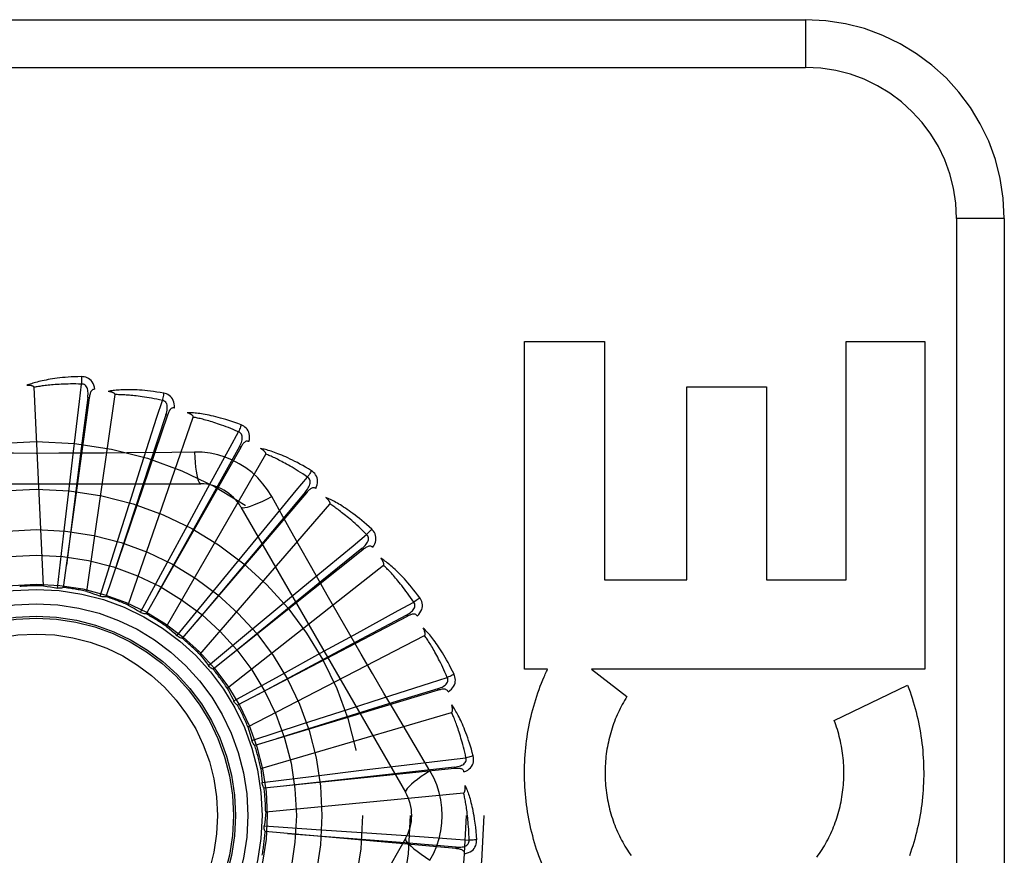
# Model space of a CAD drawing. Header units: inches. Extents: x 0 to 227, y 0 to 147.
# Tile 150 of 256: x 43.747 to 44.365, y 96.717 to 97.242. Entities that reach past the tile are written whole.
import ezdxf

# ---------------------------------------------------------------- set-up
doc = ezdxf.new("R2010")
doc.units = ezdxf.units.IN
doc.header["$LTSCALE"] = 12.466667
doc.header["$MEASUREMENT"] = 0
doc.linetypes.add('HIDDEN', pattern=[0.2, 0.1, -0.1])
doc.layers.add('LEFTHAND_DOOR_ASSEMBLY', color=7, linetype='CONTINUOUS')

msp = doc.modelspace()

# ---------------------------------------------------------------- linework, layer by layer
at = {"layer": 'LEFTHAND_DOOR_ASSEMBLY', "color": 8, "linetype": 'HIDDEN'}
for p, q in [((43.17845, 97.24239), (44.24045, 97.24239)), ((44.24045, 97.24239), (44.24045, 97.21239)), ((43.14845, 97.21239), (44.24045, 97.21239)), ((44.33545, 97.11739), (44.33545, 96.36739)), ((44.36545, 97.11739), (44.33545, 97.11739)), ((44.36545, 97.11739), (44.36545, 96.36739)), ((44.06393, 96.83434), (44.06393, 97.04019)), ((44.06393, 97.04019), (44.11408, 97.04019)), ((44.11408, 97.04019), (44.11408, 96.89041)), ((44.26595, 96.89041), (44.26595, 97.04019)), ((44.26595, 97.04019), (44.31558, 97.04019)), ((44.31558, 97.04019), (44.31558, 96.83434)), ((43.76152, 96.88657), (43.75558, 97.0114)), ((44.16583, 96.89041), (44.16583, 97.01173)), ((44.16583, 97.01173), (44.21599, 97.01173)), ((44.21599, 97.01173), (44.21599, 96.89041)), ((43.7903, 97.00488), (43.77398, 96.88564)), ((43.78873, 96.8831), (43.80651, 97.0068)), ((43.7903, 97.00488), (43.78935, 97.00501)), ((43.83938, 96.99382), (43.80078, 96.87982)), ((43.81478, 96.87454), (43.85566, 96.99264)), ((43.83938, 96.99382), (43.83847, 96.99413)), ((43.88547, 96.97368), (43.826, 96.86905)), ((43.88547, 96.97368), (43.88464, 96.97415)), ((43.77777, 96.94941), (43.78033, 96.97102)), ((43.83875, 96.86121), (43.90123, 96.96944)), ((43.85641, 96.97075), (43.84224, 96.97054)), ((43.81657, 96.94173), (43.82318, 96.96246)), ((43.65351, 96.95073), (43.86039, 96.95073)), ((43.77407, 96.91784), (43.77777, 96.94941)), ((43.92692, 96.94517), (43.84872, 96.85369)), ((43.85322, 96.92685), (43.86363, 96.94595)), ((43.92692, 96.94517), (43.92619, 96.9458)), ((43.80697, 96.91142), (43.81657, 96.94173)), ((43.85976, 96.84358), (43.94159, 96.93803)), ((43.88565, 96.93614), (43.98909, 96.75698)), ((43.83805, 96.8989), (43.85322, 96.92685)), ((43.77032, 96.88526), (43.77407, 96.91784)), ((43.88639, 96.90529), (43.90022, 96.92208)), ((43.79712, 96.88014), (43.80697, 96.91142)), ((43.86621, 96.88073), (43.88639, 96.90529)), ((43.96222, 96.90934), (43.86812, 96.83431)), ((43.96222, 96.90934), (43.96162, 96.91009)), ((43.87705, 96.8223), (43.97528, 96.89955)), ((43.82246, 96.87005), (43.83805, 96.8989)), ((43.91488, 96.87785), (43.93164, 96.89172)), ((44.11408, 96.89041), (44.16583, 96.89041)), ((44.21599, 96.89041), (44.26595, 96.89041)), ((43.84544, 96.85535), (43.86621, 96.88073)), ((43.89041, 96.85755), (43.91488, 96.87785)), ((43.99011, 96.86748), (43.98966, 96.86833)), ((43.99011, 96.86748), (43.88351, 96.81161)), ((43.86521, 96.83656), (43.89041, 96.85755)), ((43.93766, 96.84552), (43.95674, 96.85596)), ((43.89, 96.79813), (44.00108, 96.85539)), ((43.90979, 96.83021), (43.93766, 96.84552)), ((44.07839, 96.83434), (44.06393, 96.83434)), ((44.10603, 96.83434), (44.12822, 96.81709)), ((44.31558, 96.83434), (44.10603, 96.83434)), ((43.88108, 96.81437), (43.90979, 96.83021)), ((44.00957, 96.82109), (43.89432, 96.78641)), ((44.00957, 96.82109), (44.00929, 96.82201)), ((44.25854, 96.80203), (44.30468, 96.82426)), ((43.8812, 96.81413), (43.88108, 96.81437)), ((43.95391, 96.80945), (43.97463, 96.8161)), ((43.89814, 96.77194), (44.01805, 96.80715)), ((43.92365, 96.7997), (43.95391, 96.80945)), ((43.89246, 96.78958), (43.92365, 96.7997)), ((44.00444, 96.77044), (43.99717, 96.7826)), ((44.0199, 96.77186), (43.90017, 96.75961)), ((43.93148, 96.76711), (43.96304, 96.77097)), ((43.96304, 96.77097), (43.98464, 96.77357)), ((44.0199, 96.77186), (44.0198, 96.77282)), ((43.89894, 96.76308), (43.93148, 96.76711)), ((43.90118, 96.74468), (44.02559, 96.75656)), ((43.90029, 96.73583), (43.93301, 96.73364)), ((44.02072, 96.72157), (43.90084, 96.7322)), ((43.93301, 96.73364), (43.96473, 96.73145)), ((43.98909, 96.72781), (43.88565, 96.54864)), ((43.96473, 96.73145), (43.98643, 96.72991)), ((44.02072, 96.72157), (44.02081, 96.72252))]:
    msp.add_line(p, q, dxfattribs=at)
for points in [[(43.78539, 97.01811), (43.78316, 97.01806), (43.78103, 97.01799), (43.779, 97.01789), (43.77706, 97.01777), (43.7752, 97.01763), (43.77343, 97.01747), (43.77174, 97.01729), (43.77013, 97.0171), (43.76859, 97.0169), (43.76712, 97.01668), (43.76572, 97.01646), (43.76438, 97.01623), (43.7631, 97.01599), (43.76188, 97.01575), (43.76071, 97.0155), (43.7596, 97.01525), (43.75853, 97.015), (43.75752, 97.01474), (43.75656, 97.01448), (43.75564, 97.01421), (43.75477, 97.01394), (43.75393, 97.01367), (43.75314, 97.01341), (43.75239, 97.01314), (43.75167, 97.01287), (43.75098, 97.0126)], [(43.78539, 97.01811), (43.78543, 97.01749), (43.78546, 97.01678), (43.78547, 97.016), (43.78548, 97.01517), (43.78547, 97.01431), (43.78545, 97.01344)], [(43.79378, 97.01014), (43.79354, 97.01148), (43.7932, 97.01269), (43.79274, 97.01379), (43.79217, 97.01477), (43.79151, 97.01562), (43.79075, 97.01634), (43.78991, 97.01693), (43.789, 97.0174), (43.78807, 97.01773), (43.78714, 97.01796), (43.78625, 97.01809), (43.78539, 97.01811)], [(43.75558, 97.0114), (43.75554, 97.01157), (43.75546, 97.01172), (43.75534, 97.01185), (43.75519, 97.01196), (43.75502, 97.01206), (43.75483, 97.01214), (43.75463, 97.01222), (43.75441, 97.01229), (43.75419, 97.01235), (43.75395, 97.0124), (43.7537, 97.01244), (43.75344, 97.01248), (43.75318, 97.01251), (43.7529, 97.01254), (43.75261, 97.01257), (43.75232, 97.01258), (43.752, 97.0126), (43.75168, 97.0126), (43.75138, 97.01261), (43.75108, 97.0126)], [(43.78545, 97.01344), (43.7836, 97.01348), (43.78183, 97.0135), (43.78013, 97.01351), (43.7785, 97.01349), (43.77694, 97.01347), (43.77544, 97.01343), (43.774, 97.01338), (43.77263, 97.01332), (43.77131, 97.01326), (43.77004, 97.01318), (43.76883, 97.01309), (43.76767, 97.013), (43.76655, 97.01291), (43.76548, 97.01281), (43.76446, 97.0127), (43.76347, 97.0126), (43.76253, 97.01248), (43.76162, 97.01237), (43.76075, 97.01226), (43.75992, 97.01214), (43.75912, 97.01202), (43.75835, 97.0119), (43.75761, 97.01177), (43.75691, 97.01165), (43.75623, 97.01152), (43.75558, 97.0114)], [(43.78033, 96.97102), (43.78412, 97.00247), (43.78545, 97.01344)], [(43.78935, 97.005), (43.78946, 97.00604), (43.78952, 97.00702), (43.78952, 97.00795), (43.78946, 97.00883), (43.78934, 97.00966), (43.78915, 97.01043), (43.7889, 97.01114), (43.78858, 97.01177), (43.78818, 97.01231), (43.78772, 97.01275), (43.78719, 97.01308), (43.78662, 97.0133), (43.78604, 97.01342), (43.78545, 97.01344)], [(43.78935, 97.00501), (43.78525, 96.973), (43.77593, 96.8997)], [(43.79379, 97.01014), (43.79332, 97.01016), (43.7929, 97.01009), (43.7925, 97.00994), (43.79215, 97.00971), (43.79184, 97.00942), (43.79157, 97.00907), (43.79133, 97.00867), (43.79112, 97.00822), (43.79093, 97.00774), (43.79077, 97.00721), (43.79063, 97.00666), (43.79051, 97.00609), (43.7904, 97.00549), (43.7903, 97.00488)], [(43.83706, 97.00774), (43.83486, 97.00812), (43.83275, 97.00845), (43.83074, 97.00874), (43.82881, 97.00899), (43.82696, 97.0092), (43.82519, 97.00938), (43.8235, 97.00952), (43.82188, 97.00964), (43.82033, 97.00973), (43.81885, 97.0098), (43.81743, 97.00984), (43.81607, 97.00987), (43.81477, 97.00988), (43.81352, 97.00988), (43.81233, 97.00986), (43.81119, 97.00982), (43.8101, 97.00977), (43.80905, 97.00971), (43.80806, 97.00963), (43.80711, 97.00955), (43.8062, 97.00945), (43.80533, 97.00934), (43.8045, 97.00923), (43.80371, 97.00911), (43.80295, 97.00898), (43.80223, 97.00884)], [(43.80651, 97.0068), (43.80651, 97.00697), (43.80646, 97.00713), (43.80636, 97.00728), (43.80624, 97.00742), (43.80609, 97.00755), (43.80592, 97.00767), (43.80573, 97.00778), (43.80554, 97.00789), (43.80532, 97.00799), (43.8051, 97.00809), (43.80487, 97.00818), (43.80462, 97.00826), (43.80436, 97.00835), (43.8041, 97.00843), (43.80382, 97.0085), (43.80353, 97.00858), (43.80323, 97.00865), (43.80292, 97.00872), (43.80258, 97.00878), (43.80224, 97.00884)], [(43.83623, 97.00314), (43.83442, 97.00353), (43.83268, 97.00389), (43.83102, 97.00422), (43.82941, 97.00452), (43.82788, 97.00479), (43.8264, 97.00504), (43.82498, 97.00526), (43.82362, 97.00546), (43.82231, 97.00564), (43.82105, 97.00581), (43.81985, 97.00595), (43.81869, 97.00608), (43.81758, 97.0062), (43.81651, 97.00631), (43.81548, 97.0064), (43.81449, 97.00648), (43.81354, 97.00655), (43.81263, 97.00661), (43.81175, 97.00666), (43.81091, 97.0067), (43.8101, 97.00674), (43.80933, 97.00676), (43.80858, 97.00678), (43.80786, 97.00679), (43.80717, 97.0068), (43.80651, 97.0068)], [(43.83706, 97.00774), (43.83698, 97.00713), (43.83687, 97.00643), (43.83674, 97.00567), (43.83659, 97.00486), (43.83642, 97.00401), (43.83623, 97.00314)], [(43.84379, 96.99833), (43.84381, 96.99969), (43.8437, 97.00095), (43.84345, 97.00212), (43.84309, 97.00318), (43.84259, 97.00414), (43.84199, 97.00499), (43.84127, 97.00573), (43.84047, 97.00636), (43.83962, 97.00687), (43.83875, 97.00727), (43.8379, 97.00756), (43.83706, 97.00774)], [(43.82318, 96.96246), (43.83285, 96.99263), (43.83623, 97.00314)], [(43.83847, 96.99413), (43.83877, 96.99512), (43.83901, 96.99607), (43.83919, 96.99699), (43.8393, 96.99787), (43.83933, 96.9987), (43.8393, 96.9995), (43.83918, 97.00024), (43.83899, 97.00092), (43.8387, 97.00152), (43.83833, 97.00204), (43.83787, 97.00246), (43.83735, 97.00279), (43.83681, 97.00302), (43.83623, 97.00315)], [(43.84379, 96.99833), (43.84334, 96.99844), (43.84291, 96.99845), (43.8425, 96.99837), (43.8421, 96.99822), (43.84174, 96.99799), (43.84141, 96.9977), (43.8411, 96.99735), (43.84081, 96.99695), (43.84053, 96.99651), (43.84028, 96.99603), (43.84004, 96.99551), (43.83981, 96.99497), (43.83959, 96.99441), (43.83938, 96.99382)], [(43.83847, 96.99413), (43.82838, 96.96347), (43.80535, 96.89327)], [(43.88583, 96.98779), (43.88374, 96.98857), (43.88174, 96.9893), (43.87981, 96.98996), (43.87796, 96.99057), (43.87619, 96.99113), (43.87449, 96.99164), (43.87285, 96.9921), (43.87129, 96.99252), (43.86978, 96.99291), (43.86834, 96.99325), (43.86695, 96.99357), (43.86562, 96.99385), (43.86435, 96.99411), (43.86312, 96.99434), (43.86195, 96.99454), (43.86082, 96.99472), (43.85974, 96.99488), (43.8587, 96.99502), (43.85771, 96.99513), (43.85676, 96.99523), (43.85585, 96.9953), (43.85497, 96.99536), (43.85414, 96.99541), (43.85334, 96.99544), (43.85257, 96.99546), (43.85184, 96.99546)], [(43.85566, 96.99264), (43.85568, 96.99281), (43.85566, 96.99298), (43.8556, 96.99314), (43.8555, 96.9933), (43.85538, 96.99346), (43.85524, 96.99361), (43.85508, 96.99376), (43.8549, 96.9939), (43.85471, 96.99404), (43.85451, 96.99417), (43.8543, 96.99431), (43.85407, 96.99444), (43.85384, 96.99457), (43.85359, 96.9947), (43.85334, 96.99482), (43.85307, 96.99495), (43.85278, 96.99508), (43.85249, 96.99521), (43.85221, 96.99532), (43.85193, 96.99543)], [(43.88415, 96.98343), (43.88245, 96.98415), (43.88081, 96.98483), (43.87923, 96.98547), (43.87771, 96.98607), (43.87625, 96.98663), (43.87485, 96.98715), (43.8735, 96.98763), (43.8722, 96.98809), (43.87095, 96.98852), (43.86975, 96.98892), (43.86859, 96.98929), (43.86748, 96.98964), (43.86641, 96.98996), (43.86538, 96.99027), (43.86438, 96.99055), (43.86343, 96.99082), (43.86251, 96.99106), (43.86163, 96.9913), (43.86078, 96.99151), (43.85996, 96.99171), (43.85917, 96.9919), (43.85841, 96.99207), (43.85768, 96.99223), (43.85698, 96.99238), (43.85631, 96.99251), (43.85566, 96.99264)], [(43.88583, 96.98779), (43.88563, 96.9872), (43.8854, 96.98653), (43.88512, 96.98581), (43.88482, 96.98505), (43.88449, 96.98424), (43.88415, 96.98343)], [(43.89066, 96.97727), (43.89093, 96.9786), (43.89106, 96.97986), (43.89104, 96.98105), (43.89088, 96.98217), (43.89058, 96.9832), (43.89015, 96.98415), (43.88958, 96.98502), (43.88892, 96.98578), (43.88818, 96.98644), (43.88739, 96.987), (43.88662, 96.98745), (43.88583, 96.98779)], [(43.86363, 96.94595), (43.87884, 96.97374), (43.88415, 96.98343)], [(43.88463, 96.97415), (43.88512, 96.97507), (43.88554, 96.97596), (43.88588, 96.97682), (43.88616, 96.97766), (43.88635, 96.97848), (43.88646, 96.97927), (43.88649, 96.98002), (43.88643, 96.98072), (43.88626, 96.98137), (43.88599, 96.98194), (43.88563, 96.98245), (43.88518, 96.98287), (43.88469, 96.9832), (43.88414, 96.98343)], [(43.88464, 96.97415), (43.86893, 96.94596), (43.83303, 96.88138)], [(43.89066, 96.97727), (43.89024, 96.97746), (43.88982, 96.97756), (43.88939, 96.97756), (43.88898, 96.97748), (43.88858, 96.97732), (43.8882, 96.9771), (43.88783, 96.97682), (43.88747, 96.97648), (43.88711, 96.9761), (43.88677, 96.97567), (43.88644, 96.97522), (43.88611, 96.97473), (43.88579, 96.97422), (43.88547, 96.97368)], [(43.84224, 96.97054), (43.81391, 96.97023), (43.7997, 96.9701), (43.78547, 96.97001), (43.77124, 96.96994), (43.757, 96.96992), (43.74276, 96.96994), (43.72853, 96.97), (43.71429, 96.9701)], [(43.85641, 96.97075), (43.8566, 96.96736), (43.85686, 96.96418), (43.85716, 96.9613), (43.85751, 96.9587), (43.85791, 96.95639), (43.85835, 96.95442), (43.85882, 96.95284), (43.85933, 96.95168), (43.85986, 96.95097), (43.86039, 96.95073)], [(43.90498, 96.9427), (43.90238, 96.9469), (43.89944, 96.95083), (43.89617, 96.95446), (43.89259, 96.95779), (43.88872, 96.96078), (43.88459, 96.96342), (43.88025, 96.96568), (43.87571, 96.96754), (43.87104, 96.96899), (43.86624, 96.97001), (43.86136, 96.9706), (43.85641, 96.97075)], [(43.92994, 96.95896), (43.92804, 96.96013), (43.92621, 96.96122), (43.92444, 96.96223), (43.92274, 96.96318), (43.92111, 96.96407), (43.91953, 96.96489), (43.91802, 96.96565), (43.91656, 96.96636), (43.91515, 96.96703), (43.9138, 96.96764), (43.9125, 96.96821), (43.91125, 96.96874), (43.91004, 96.96923), (43.90888, 96.96969), (43.90777, 96.97011), (43.9067, 96.97051), (43.90566, 96.97087), (43.90467, 96.9712), (43.90372, 96.9715), (43.9028, 96.97177), (43.90192, 96.97202), (43.90108, 96.97224), (43.90027, 96.97244), (43.89949, 96.97262), (43.89874, 96.97279), (43.89801, 96.97293)], [(43.90123, 96.96944), (43.90129, 96.9696), (43.9013, 96.96977), (43.90127, 96.96994), (43.90121, 96.97012), (43.90112, 96.97029), (43.901, 96.97047), (43.90088, 96.97064), (43.90073, 96.97081), (43.90057, 96.97099), (43.9004, 96.97116), (43.90021, 96.97133), (43.90002, 96.9715), (43.89981, 96.97167), (43.8996, 96.97185), (43.89937, 96.97202), (43.89913, 96.9722), (43.89887, 96.97238), (43.89861, 96.97256), (43.89832, 96.97274), (43.89802, 96.97293)], [(43.92747, 96.955), (43.92593, 96.95603), (43.92445, 96.95701), (43.92302, 96.95794), (43.92165, 96.95881), (43.92032, 96.95963), (43.91904, 96.96041), (43.91781, 96.96115), (43.91662, 96.96184), (43.91547, 96.96249), (43.91436, 96.96311), (43.9133, 96.9637), (43.91227, 96.96425), (43.91128, 96.96477), (43.91033, 96.96527), (43.90941, 96.96573), (43.90852, 96.96618), (43.90767, 96.96659), (43.90684, 96.96699), (43.90605, 96.96736), (43.90528, 96.96771), (43.90454, 96.96805), (43.90383, 96.96836), (43.90314, 96.96865), (43.90248, 96.96893), (43.90185, 96.96919), (43.90123, 96.96944)], [(43.90022, 96.92208), (43.92042, 96.94649), (43.92747, 96.955)], [(43.92619, 96.9458), (43.92684, 96.94661), (43.92742, 96.9474), (43.92792, 96.94819), (43.92835, 96.94896), (43.92869, 96.94972), (43.92895, 96.95047), (43.92912, 96.95121), (43.92919, 96.95191), (43.92915, 96.95258), (43.929, 96.95319), (43.92873, 96.95376), (43.92837, 96.95425), (43.92795, 96.95467), (43.92746, 96.955)], [(43.92994, 96.95896), (43.92964, 96.95842), (43.92928, 96.95781), (43.92888, 96.95716), (43.92843, 96.95646), (43.92796, 96.95573), (43.92747, 96.955)], [(43.93269, 96.94772), (43.93321, 96.94898), (43.93358, 96.95019), (43.93379, 96.95136), (43.93384, 96.95249), (43.93374, 96.95356), (43.93349, 96.95458), (43.9331, 96.95553), (43.93259, 96.95641), (43.93199, 96.9572), (43.93133, 96.95789), (43.93065, 96.95848), (43.92994, 96.95896)], [(43.92619, 96.9458), (43.90543, 96.92109), (43.85796, 96.86447)], [(43.88565, 96.93614), (43.88611, 96.9358), (43.88696, 96.9357), (43.88815, 96.93582), (43.88968, 96.93617), (43.89154, 96.93674), (43.89373, 96.93753), (43.8962, 96.93854), (43.89893, 96.93975), (43.90189, 96.94115), (43.90498, 96.9427)], [(43.93282, 96.89319), (43.91885, 96.91794), (43.91191, 96.93028), (43.90498, 96.9427)], [(43.93269, 96.94772), (43.93232, 96.94799), (43.93192, 96.94816), (43.93151, 96.94824), (43.93109, 96.94824), (43.93067, 96.94817), (43.93025, 96.94802), (43.92983, 96.94782), (43.92941, 96.94755), (43.92899, 96.94724), (43.92858, 96.94689), (43.92816, 96.9465), (43.92775, 96.94609), (43.92733, 96.94564), (43.92692, 96.94517)], [(43.9678, 96.92231), (43.96616, 96.92381), (43.96456, 96.92523), (43.96302, 96.92656), (43.96153, 96.92782), (43.96009, 96.92899), (43.9587, 96.9301), (43.95736, 96.93114), (43.95606, 96.93211), (43.9548, 96.93303), (43.95359, 96.93388), (43.95242, 96.93469), (43.95129, 96.93545), (43.9502, 96.93616), (43.94915, 96.93683), (43.94814, 96.93746), (43.94716, 96.93804), (43.94622, 96.93859), (43.9453, 96.9391), (43.94443, 96.93958), (43.94358, 96.94002), (43.94276, 96.94043), (43.94197, 96.94081), (43.94121, 96.94116), (43.94048, 96.94149), (43.93978, 96.94179), (43.93909, 96.94207)], [(43.94159, 96.93803), (43.94168, 96.93818), (43.94173, 96.93834), (43.94173, 96.93852), (43.9417, 96.9387), (43.94164, 96.93889), (43.94156, 96.93909), (43.94147, 96.93928), (43.94136, 96.93948), (43.94124, 96.93967), (43.9411, 96.93988), (43.94095, 96.94008), (43.94079, 96.94029), (43.94062, 96.94049), (43.94044, 96.9407), (43.94025, 96.94092), (43.94005, 96.94114), (43.93983, 96.94136), (43.93961, 96.94159), (43.93936, 96.94182), (43.9391, 96.94206)], [(43.96462, 96.91889), (43.96331, 96.92019), (43.96204, 96.92144), (43.96081, 96.92261), (43.95963, 96.92373), (43.95848, 96.92479), (43.95737, 96.9258), (43.9563, 96.92675), (43.95526, 96.92766), (43.95426, 96.92852), (43.95329, 96.92933), (43.95235, 96.93011), (43.95145, 96.93085), (43.95058, 96.93155), (43.94973, 96.93221), (43.94892, 96.93284), (43.94813, 96.93345), (43.94737, 96.93402), (43.94664, 96.93456), (43.94593, 96.93508), (43.94524, 96.93557), (43.94458, 96.93604), (43.94394, 96.93648), (43.94332, 96.9369), (43.94273, 96.93729), (43.94215, 96.93767), (43.94159, 96.93803)], [(43.93164, 96.89172), (43.95609, 96.91187), (43.96462, 96.91889)], [(43.96162, 96.91009), (43.96242, 96.91076), (43.96313, 96.91144), (43.96378, 96.91211), (43.96434, 96.91279), (43.96483, 96.91348), (43.96522, 96.91416), (43.96553, 96.91485), (43.96573, 96.91553), (43.96582, 96.91619), (43.96578, 96.91682), (43.96563, 96.91743), (43.96537, 96.91798), (43.96503, 96.91847), (43.96462, 96.91889)], [(43.9678, 96.92231), (43.9674, 96.92184), (43.96693, 96.92131), (43.96641, 96.92074), (43.96585, 96.92014), (43.96524, 96.91951), (43.96462, 96.91889)], [(43.96837, 96.91075), (43.96912, 96.91189), (43.96971, 96.91301), (43.97014, 96.91412), (43.9704, 96.91521), (43.97051, 96.91629), (43.97046, 96.91733), (43.97025, 96.91834), (43.96992, 96.9193), (43.96948, 96.92019), (43.96896, 96.921), (43.96841, 96.9217), (43.9678, 96.92231)], [(43.96838, 96.91075), (43.96805, 96.91108), (43.9677, 96.91133), (43.96731, 96.91149), (43.96689, 96.91157), (43.96647, 96.91157), (43.96603, 96.91151), (43.96558, 96.91138), (43.96512, 96.91121), (43.96465, 96.91098), (43.96417, 96.91071), (43.96369, 96.91041), (43.96321, 96.91008), (43.96272, 96.90973), (43.96222, 96.90934)], [(43.96162, 96.91009), (43.93657, 96.88976), (43.87924, 96.84315)], [(43.99804, 96.87916), (43.99671, 96.88094), (43.99541, 96.88264), (43.99415, 96.88424), (43.99293, 96.88575), (43.99174, 96.88718), (43.99058, 96.88852), (43.98946, 96.8898), (43.98837, 96.891), (43.98731, 96.89214), (43.98628, 96.89321), (43.98528, 96.89422), (43.98432, 96.89518), (43.98338, 96.89608), (43.98248, 96.89694), (43.9816, 96.89775), (43.98075, 96.89851), (43.97993, 96.89923), (43.97913, 96.8999), (43.97836, 96.90054), (43.97761, 96.90113), (43.97688, 96.90169), (43.97618, 96.90221), (43.9755, 96.9027), (43.97484, 96.90316), (43.97421, 96.90359), (43.97359, 96.90399)], [(43.97528, 96.89955), (43.97539, 96.89968), (43.97547, 96.89983), (43.97551, 96.9), (43.97551, 96.90019), (43.97549, 96.90039), (43.97545, 96.90059), (43.9754, 96.9008), (43.97533, 96.90101), (43.97524, 96.90123), (43.97515, 96.90146), (43.97504, 96.90168), (43.97492, 96.90192), (43.97479, 96.90215), (43.97466, 96.9024), (43.97451, 96.90264), (43.97435, 96.90289), (43.97418, 96.90316), (43.974, 96.90342), (43.97383, 96.90367), (43.97365, 96.90391)], [(43.99427, 96.8764), (43.99323, 96.87793), (43.99222, 96.87939), (43.99124, 96.88077), (43.99028, 96.8821), (43.98936, 96.88335), (43.98846, 96.88455), (43.98758, 96.88569), (43.98674, 96.88678), (43.98592, 96.88781), (43.98512, 96.8888), (43.98435, 96.88974), (43.9836, 96.89063), (43.98288, 96.89148), (43.98217, 96.8923), (43.98149, 96.89307), (43.98083, 96.89381), (43.9802, 96.89452), (43.97958, 96.89519), (43.97898, 96.89583), (43.9784, 96.89644), (43.97784, 96.89703), (43.97729, 96.89758), (43.97676, 96.89811), (43.97625, 96.89861), (43.97576, 96.89909), (43.97528, 96.89955)], [(43.99717, 96.7826), (43.98274, 96.80698), (43.97552, 96.81923), (43.96833, 96.8315), (43.96116, 96.84379), (43.95402, 96.85612), (43.94691, 96.86845), (43.93985, 96.88082), (43.93282, 96.89319)], [(43.76152, 96.88657), (43.76374, 96.88629), (43.76594, 96.88598), (43.76813, 96.88563), (43.77032, 96.88526)], [(43.77398, 96.88564), (43.77339, 96.88543), (43.77279, 96.88528), (43.77217, 96.88519), (43.77155, 96.88515), (43.77093, 96.88517), (43.77032, 96.88526)], [(43.78873, 96.8831), (43.79085, 96.88241), (43.79295, 96.88168), (43.79504, 96.88093), (43.79712, 96.88014)], [(43.80078, 96.87982), (43.80017, 96.87973), (43.79955, 96.8797), (43.79892, 96.87972), (43.7983, 96.87981), (43.7977, 96.87995), (43.79712, 96.88014)], [(43.81478, 96.87454), (43.81673, 96.87346), (43.81866, 96.87235), (43.82057, 96.87122), (43.82246, 96.87005)], [(43.95674, 96.85596), (43.98456, 96.87112), (43.99427, 96.8764)], [(43.98966, 96.86833), (43.99057, 96.86884), (43.9914, 96.86936), (43.99216, 96.8699), (43.99284, 96.87046), (43.99345, 96.87104), (43.99397, 96.87164), (43.9944, 96.87226), (43.99473, 96.87289), (43.99493, 96.87352), (43.99502, 96.87415), (43.99498, 96.87477), (43.99484, 96.87537), (43.9946, 96.87591), (43.99427, 96.8764)], [(43.99804, 96.87916), (43.99756, 96.87877), (43.997, 96.87833), (43.99638, 96.87787), (43.99571, 96.87739), (43.995, 96.87689), (43.99427, 96.8764)], [(43.99642, 96.8677), (43.99737, 96.86867), (43.99815, 96.86966), (43.99879, 96.87067), (43.99925, 96.87169), (43.99956, 96.87273), (43.99971, 96.87376), (43.9997, 96.8748), (43.99956, 96.8758), (43.99929, 96.87676), (43.99893, 96.87765), (43.99852, 96.87844), (43.99804, 96.87916)], [(43.826, 96.86905), (43.82538, 96.86907), (43.82476, 96.86916), (43.82415, 96.8693), (43.82356, 96.8695), (43.823, 96.86975), (43.82246, 96.87005)], [(43.98966, 96.86833), (43.96121, 96.8531), (43.8961, 96.81819)], [(43.99642, 96.8677), (43.99616, 96.86808), (43.99586, 96.86839), (43.99551, 96.86862), (43.99512, 96.86878), (43.9947, 96.86886), (43.99426, 96.86888), (43.99379, 96.86885), (43.99331, 96.86876), (43.9928, 96.86863), (43.99228, 96.86845), (43.99175, 96.86825), (43.99121, 96.86802), (43.99067, 96.86776), (43.99011, 96.86748)], [(43.83875, 96.86121), (43.84046, 96.85978), (43.84214, 96.85833), (43.8438, 96.85685), (43.84544, 96.85535)], [(44.01957, 96.83106), (44.0186, 96.83306), (44.01764, 96.83497), (44.01671, 96.83678), (44.01579, 96.8385), (44.01489, 96.84013), (44.01401, 96.84167), (44.01315, 96.84313), (44.01231, 96.84452), (44.01148, 96.84584), (44.01068, 96.84708), (44.00989, 96.84827), (44.00912, 96.84939), (44.00838, 96.85045), (44.00765, 96.85147), (44.00694, 96.85243), (44.00625, 96.85334), (44.00558, 96.8542), (44.00492, 96.85501), (44.00428, 96.85578), (44.00366, 96.8565), (44.00305, 96.85719), (44.00246, 96.85783), (44.00189, 96.85844), (44.00133, 96.85901), (44.00079, 96.85956), (44.00026, 96.86007)], [(44.00108, 96.85539), (44.00121, 96.8555), (44.00132, 96.85563), (44.00138, 96.85579), (44.00143, 96.85598), (44.00144, 96.85617), (44.00144, 96.85638), (44.00143, 96.8566), (44.0014, 96.85682), (44.00136, 96.85705), (44.00131, 96.85729), (44.00124, 96.85753), (44.00117, 96.85778), (44.00109, 96.85804), (44.001, 96.8583), (44.00091, 96.85857), (44.0008, 96.85885), (44.00068, 96.85914), (44.00055, 96.85943), (44.00042, 96.85974), (44.00026, 96.86006)], [(43.84872, 96.85369), (43.84811, 96.85383), (43.84753, 96.85403), (43.84696, 96.85429), (43.84641, 96.8546), (43.84591, 96.85495), (43.84544, 96.85535)], [(44.01534, 96.82906), (44.01461, 96.83076), (44.01389, 96.83239), (44.01319, 96.83394), (44.0125, 96.83541), (44.01183, 96.83682), (44.01118, 96.83817), (44.01054, 96.83945), (44.00991, 96.84068), (44.0093, 96.84185), (44.00871, 96.84297), (44.00812, 96.84404), (44.00756, 96.84506), (44.00701, 96.84603), (44.00647, 96.84696), (44.00595, 96.84785), (44.00544, 96.84871), (44.00495, 96.84952), (44.00447, 96.8503), (44.00401, 96.85104), (44.00355, 96.85175), (44.00311, 96.85243), (44.00268, 96.85308), (44.00226, 96.8537), (44.00186, 96.85429), (44.00146, 96.85485), (44.00108, 96.85539)], [(43.85976, 96.84358), (43.86116, 96.84186), (43.86254, 96.84011), (43.86389, 96.83835), (43.86521, 96.83656)], [(43.86812, 96.83431), (43.86756, 96.83456), (43.86702, 96.83487), (43.86651, 96.83523), (43.86603, 96.83564), (43.8656, 96.83608), (43.86521, 96.83656)], [(44.01957, 96.83106), (44.01902, 96.83077), (44.01839, 96.83045), (44.01769, 96.83011), (44.01694, 96.82977), (44.01615, 96.82941), (44.01534, 96.82906)], [(44.0158, 96.82012), (44.01692, 96.82089), (44.01788, 96.82171), (44.01869, 96.82258), (44.01934, 96.8235), (44.01984, 96.82446), (44.02018, 96.82545), (44.02037, 96.82646), (44.02042, 96.82748), (44.02034, 96.82846), (44.02016, 96.82941), (44.0199, 96.83027), (44.01957, 96.83106)], [(44.07624, 96.82959), (44.07659, 96.83039), (44.07694, 96.83118), (44.0773, 96.83197), (44.07766, 96.83277), (44.07803, 96.83355), (44.07839, 96.83434)], [(43.97463, 96.8161), (44.00481, 96.82572), (44.01534, 96.82906)], [(44.00929, 96.82201), (44.01027, 96.82234), (44.01119, 96.8227), (44.01204, 96.82308), (44.01282, 96.8235), (44.01352, 96.82396), (44.01414, 96.82445), (44.01469, 96.82497), (44.01513, 96.82553), (44.01545, 96.82611), (44.01565, 96.82671), (44.01573, 96.82733), (44.0157, 96.82794), (44.01557, 96.82852), (44.01534, 96.82907)], [(44.0702, 96.72525), (44.06959, 96.72737), (44.06901, 96.7295), (44.06845, 96.73164), (44.06793, 96.7338), (44.06743, 96.73597), (44.06697, 96.73815), (44.06654, 96.74033), (44.06614, 96.74253), (44.06577, 96.74473), (44.06544, 96.74694), (44.06513, 96.74916), (44.06486, 96.75138), (44.06462, 96.7536), (44.06441, 96.75583), (44.06423, 96.75806), (44.06409, 96.7603), (44.06398, 96.76254), (44.0639, 96.76478), (44.06385, 96.76703), (44.06384, 96.76927), (44.06386, 96.77151), (44.06391, 96.77376), (44.06399, 96.776), (44.06411, 96.77824), (44.06425, 96.78047), (44.06443, 96.7827), (44.06465, 96.78493), (44.06489, 96.78716), (44.06517, 96.78937), (44.06548, 96.79158), (44.06582, 96.79379), (44.06619, 96.79598), (44.06659, 96.79817), (44.06702, 96.80035), (44.06749, 96.80252), (44.06798, 96.80467), (44.06851, 96.80682), (44.06907, 96.80896), (44.06965, 96.81108), (44.07027, 96.8132), (44.07092, 96.8153), (44.07159, 96.81739), (44.0723, 96.81946), (44.07303, 96.82152), (44.07379, 96.82357), (44.07458, 96.82559), (44.0754, 96.8276), (44.07624, 96.82959)], [(43.87705, 96.8223), (43.87775, 96.82099), (43.87845, 96.81968), (43.87912, 96.81836), (43.87979, 96.81704), (43.88044, 96.81571), (43.88108, 96.81437)], [(44.00929, 96.82201), (43.97847, 96.81245), (43.90793, 96.79048)], [(44.0158, 96.82011), (44.01563, 96.82054), (44.01539, 96.8209), (44.01509, 96.82119), (44.01473, 96.82142), (44.01434, 96.82158), (44.01391, 96.82169), (44.01344, 96.82174), (44.01295, 96.82174), (44.01243, 96.82171), (44.01189, 96.82164), (44.01133, 96.82154), (44.01076, 96.82141), (44.01017, 96.82126), (44.00957, 96.82109)], [(44.30468, 96.82426), (44.30544, 96.82221), (44.30618, 96.82015), (44.30689, 96.81807), (44.30757, 96.81598), (44.30822, 96.81387), (44.30884, 96.81174), (44.30944, 96.8096), (44.31, 96.80745), (44.31053, 96.80528), (44.31104, 96.80311), (44.31151, 96.80092), (44.31195, 96.79873), (44.31236, 96.79652), (44.31274, 96.79431), (44.31308, 96.7921), (44.3134, 96.78987), (44.31368, 96.78764), (44.31393, 96.7854), (44.31415, 96.78316), (44.31433, 96.78091), (44.31449, 96.77866), (44.31461, 96.7764), (44.3147, 96.77414), (44.31475, 96.77188), (44.31478, 96.76962), (44.31477, 96.76736), (44.31473, 96.7651), (44.31465, 96.76284), (44.31455, 96.76059), (44.31441, 96.75833), (44.31423, 96.75608), (44.31403, 96.75383), (44.31379, 96.75159), (44.31353, 96.74935), (44.31323, 96.74712), (44.31289, 96.74489), (44.31253, 96.74268), (44.31213, 96.74047), (44.31171, 96.73827), (44.31125, 96.73608), (44.31076, 96.73391), (44.31024, 96.73174), (44.3097, 96.72959), (44.30912, 96.72744), (44.30851, 96.72531), (44.30787, 96.7232), (44.3072, 96.7211), (44.30651, 96.71901), (44.30578, 96.71694)], [(43.88351, 96.81161), (43.88304, 96.81194), (43.8826, 96.8123), (43.88219, 96.81271), (43.88182, 96.81316), (43.88149, 96.81363), (43.8812, 96.81413)], [(44.12822, 96.81709), (44.12746, 96.81587), (44.12672, 96.81464), (44.126, 96.81339), (44.1253, 96.81212), (44.12461, 96.81083), (44.12395, 96.80953), (44.1233, 96.80821), (44.12267, 96.80688), (44.12207, 96.80553), (44.12148, 96.80417), (44.12092, 96.8028), (44.12038, 96.80141), (44.11986, 96.80002), (44.11937, 96.79861), (44.1189, 96.79719), (44.11845, 96.79577), (44.11803, 96.79433), (44.11762, 96.79289), (44.11724, 96.79143), (44.11689, 96.78997), (44.11656, 96.7885), (44.11625, 96.78702), (44.11597, 96.78553), (44.11571, 96.78403), (44.11548, 96.78253), (44.11527, 96.78103), (44.11508, 96.77952), (44.11492, 96.778), (44.11479, 96.77648), (44.11468, 96.77496), (44.1146, 96.77344), (44.11454, 96.77191), (44.1145, 96.77039), (44.1145, 96.76886), (44.11451, 96.76733), (44.11456, 96.7658), (44.11463, 96.76427), (44.11472, 96.76274), (44.11484, 96.76122), (44.11498, 96.7597), (44.11515, 96.75818), (44.11535, 96.75666), (44.11556, 96.75516), (44.11581, 96.75366), (44.11608, 96.75216), (44.11637, 96.75067), (44.11669, 96.74919), (44.11703, 96.74771), (44.11739, 96.74625), (44.11778, 96.74479), (44.1182, 96.74334), (44.11863, 96.7419), (44.11909, 96.74047), (44.11957, 96.73905), (44.12008, 96.73764), (44.1206, 96.73625), (44.12115, 96.73486), (44.12172, 96.7335), (44.12231, 96.73214), (44.12292, 96.7308), (44.12356, 96.72948), (44.12421, 96.72816), (44.12488, 96.72687), (44.12557, 96.72559), (44.12628, 96.72433), (44.12701, 96.72308), (44.12776, 96.72185), (44.12852, 96.72065), (44.1293, 96.71945), (44.1301, 96.71828), (44.13091, 96.71713)], [(44.01805, 96.80715), (44.0182, 96.80723), (44.01833, 96.80734), (44.01843, 96.80748), (44.0185, 96.80766), (44.01856, 96.80785), (44.0186, 96.80805), (44.01862, 96.80826), (44.01864, 96.80849), (44.01864, 96.80872), (44.01863, 96.80897), (44.01862, 96.80922), (44.0186, 96.80948), (44.01857, 96.80975), (44.01853, 96.81002), (44.01848, 96.8103), (44.01843, 96.8106), (44.01837, 96.81091), (44.0183, 96.81122), (44.01823, 96.81151), (44.01816, 96.8118)], [(44.02707, 96.77859), (44.02668, 96.7804), (44.02628, 96.78213), (44.02588, 96.78379), (44.02549, 96.78537), (44.0251, 96.78688), (44.02471, 96.78833), (44.02432, 96.78971), (44.02394, 96.79103), (44.02356, 96.7923), (44.02319, 96.79351), (44.02282, 96.79467), (44.02246, 96.79577), (44.0221, 96.79684), (44.02175, 96.79785), (44.02141, 96.79882), (44.02107, 96.79976), (44.02074, 96.80065), (44.02042, 96.8015), (44.0201, 96.80232), (44.01979, 96.8031), (44.01949, 96.80385), (44.01919, 96.80457), (44.01889, 96.80526), (44.01861, 96.80592), (44.01832, 96.80655), (44.01805, 96.80715)], [(44.0316, 96.77975), (44.03103, 96.78191), (44.03045, 96.78396), (44.02988, 96.78592), (44.0293, 96.78778), (44.02873, 96.78954), (44.02816, 96.79123), (44.02759, 96.79283), (44.02702, 96.79435), (44.02646, 96.7958), (44.0259, 96.79717), (44.02536, 96.79848), (44.02482, 96.79973), (44.02428, 96.80092), (44.02376, 96.80205), (44.02325, 96.80313), (44.02274, 96.80415), (44.02224, 96.80512), (44.02175, 96.80605), (44.02127, 96.80692), (44.0208, 96.80775), (44.02033, 96.80854), (44.01987, 96.80928), (44.01942, 96.80999), (44.01899, 96.81066), (44.01855, 96.81129), (44.01813, 96.81189)], [(44.26106, 96.74363), (44.26146, 96.74508), (44.26184, 96.74655), (44.2622, 96.74802), (44.26254, 96.7495), (44.26285, 96.75099), (44.26313, 96.75248), (44.26339, 96.75399), (44.26363, 96.75549), (44.26384, 96.75701), (44.26403, 96.75852), (44.26419, 96.76004), (44.26433, 96.76157), (44.26444, 96.7631), (44.26453, 96.76463), (44.26459, 96.76616), (44.26462, 96.7677), (44.26463, 96.76924), (44.26462, 96.77077), (44.26457, 96.77231), (44.26451, 96.77384), (44.26442, 96.77538), (44.2643, 96.77691), (44.26416, 96.77843), (44.26399, 96.77996), (44.26379, 96.78148), (44.26358, 96.78299), (44.26333, 96.78451), (44.26307, 96.78601), (44.26277, 96.78752), (44.26245, 96.78901), (44.26211, 96.7905), (44.26175, 96.79198), (44.26136, 96.79345), (44.26094, 96.79491), (44.26051, 96.79636), (44.26005, 96.7978), (44.25957, 96.79923), (44.25906, 96.80064), (44.25854, 96.80203)], [(43.89, 96.79813), (43.89066, 96.796), (43.8913, 96.79387), (43.89189, 96.79172), (43.89246, 96.78958)], [(43.89432, 96.78641), (43.89389, 96.78685), (43.89351, 96.78734), (43.89316, 96.78786), (43.89287, 96.78842), (43.89264, 96.78899), (43.89246, 96.78958)], [(43.98464, 96.77357), (44.0161, 96.7773), (44.02707, 96.77859)], [(44.0198, 96.77282), (44.02083, 96.77295), (44.02179, 96.77313), (44.0227, 96.77335), (44.02354, 96.77362), (44.02432, 96.77393), (44.02503, 96.77429), (44.02566, 96.77471), (44.02619, 96.77517), (44.02662, 96.77568), (44.02694, 96.77623), (44.02713, 96.77682), (44.02722, 96.77743), (44.0272, 96.77802), (44.02707, 96.7786)], [(44.02583, 96.76972), (44.02708, 96.77027), (44.02818, 96.77089), (44.02914, 96.7716), (44.02995, 96.77238), (44.03062, 96.77322), (44.03114, 96.77413), (44.03152, 96.77509), (44.03176, 96.77608), (44.03187, 96.77706), (44.03187, 96.77802), (44.03178, 96.77891), (44.0316, 96.77975)], [(44.0316, 96.77975), (44.03101, 96.77957), (44.03033, 96.77938), (44.02958, 96.77918), (44.02878, 96.77898), (44.02794, 96.77879), (44.02707, 96.77859)], [(43.89814, 96.77194), (43.89839, 96.76972), (43.89861, 96.76751), (43.89879, 96.7653), (43.89894, 96.76308)], [(44.0198, 96.77282), (43.98773, 96.76926), (43.9143, 96.76104)], [(44.00444, 96.77044), (44.00161, 96.76858), (43.99898, 96.76676), (43.99663, 96.76506), (43.99455, 96.76346), (43.99275, 96.76196), (43.99127, 96.76059), (43.99014, 96.75939), (43.98939, 96.75837), (43.98903, 96.75756), (43.98909, 96.75698)], [(44.01219, 96.74239), (44.01197, 96.74727), (44.01132, 96.7521), (44.01023, 96.75688), (44.00872, 96.76155), (44.00679, 96.76607), (44.00444, 96.77044)], [(44.02583, 96.76972), (44.02574, 96.77017), (44.02558, 96.77057), (44.02534, 96.77092), (44.02503, 96.77121), (44.02467, 96.77144), (44.02427, 96.77162), (44.02383, 96.77176), (44.02334, 96.77186), (44.02282, 96.77193), (44.02228, 96.77196), (44.02171, 96.77197), (44.02112, 96.77195), (44.02052, 96.77192), (44.0199, 96.77186)], [(43.90017, 96.75961), (43.89983, 96.76013), (43.89954, 96.76068), (43.89931, 96.76126), (43.89913, 96.76186), (43.899, 96.76247), (43.89894, 96.76308)], [(44.02559, 96.75656), (44.02575, 96.75661), (44.0259, 96.7567), (44.02602, 96.75682), (44.02613, 96.75698), (44.02622, 96.75715), (44.02629, 96.75734), (44.02636, 96.75755), (44.02642, 96.75777), (44.02646, 96.758), (44.0265, 96.75823), (44.02654, 96.75848), (44.02656, 96.75874), (44.02659, 96.75901), (44.0266, 96.75929), (44.02661, 96.75957), (44.02661, 96.75987), (44.02661, 96.76018), (44.0266, 96.7605), (44.02659, 96.76081), (44.02657, 96.76112)], [(44.02656, 96.7612), (44.02687, 96.76053), (44.02717, 96.75983), (44.02747, 96.75909), (44.02778, 96.75831), (44.02808, 96.7575), (44.02839, 96.75664), (44.0287, 96.75574), (44.029, 96.75479), (44.02931, 96.7538), (44.02961, 96.75276), (44.02991, 96.75167), (44.03021, 96.75052), (44.03051, 96.74932), (44.03081, 96.74806), (44.0311, 96.74674), (44.03138, 96.74536), (44.03166, 96.74391), (44.03194, 96.74239)], [(44.02904, 96.72682), (44.029, 96.72867), (44.02893, 96.73044), (44.02886, 96.73214), (44.02877, 96.73377), (44.02867, 96.73533), (44.02856, 96.73682), (44.02845, 96.73825), (44.02832, 96.73962), (44.02819, 96.74094), (44.02805, 96.7422), (44.02791, 96.7434), (44.02776, 96.74456), (44.02762, 96.74567), (44.02746, 96.74674), (44.02731, 96.74776), (44.02716, 96.74873), (44.027, 96.74967), (44.02685, 96.75057), (44.02669, 96.75144), (44.02653, 96.75226), (44.02637, 96.75306), (44.02621, 96.75382), (44.02606, 96.75455), (44.0259, 96.75525), (44.02574, 96.75592), (44.02559, 96.75656)], [(43.90118, 96.74468), (43.90101, 96.74246), (43.9008, 96.74025), (43.90056, 96.73804), (43.90029, 96.73583)], [(44.00444, 96.71435), (44.00678, 96.71871), (44.00871, 96.72323), (44.01023, 96.72791), (44.01132, 96.73269), (44.01197, 96.73752), (44.01219, 96.74239)], [(44.03194, 96.74239), (44.03233, 96.73996), (44.03269, 96.73748), (44.03301, 96.73495), (44.03328, 96.73238), (44.03352, 96.72976), (44.03371, 96.7271)], [(44.24766, 96.71622), (44.24848, 96.71736), (44.24929, 96.71852), (44.25008, 96.7197), (44.25086, 96.7209), (44.25162, 96.72211), (44.25236, 96.72334), (44.25308, 96.72459), (44.25378, 96.72586), (44.25447, 96.72714), (44.25513, 96.72844), (44.25578, 96.72975), (44.2564, 96.73108), (44.257, 96.73243), (44.25759, 96.73378), (44.25815, 96.73515), (44.25869, 96.73653), (44.25921, 96.73793), (44.2597, 96.73933), (44.26018, 96.74075), (44.26063, 96.74219), (44.26106, 96.74363)], [(43.90084, 96.7322), (43.90061, 96.73277), (43.90043, 96.73337), (43.90031, 96.73398), (43.90024, 96.7346), (43.90024, 96.73522), (43.90029, 96.73583)], [(44.02081, 96.72252), (43.98864, 96.7251), (43.91498, 96.73092)], [(43.98643, 96.72991), (44.01802, 96.72763), (44.02904, 96.72682)], [(43.98909, 96.72781), (43.98903, 96.72724), (43.98936, 96.72646), (43.99006, 96.72549), (43.99113, 96.72434), (43.99255, 96.723), (43.99433, 96.72151), (43.99644, 96.71987), (43.99885, 96.71811), (44.00155, 96.71625), (44.00444, 96.71435)], [(44.02081, 96.72252), (44.02184, 96.72246), (44.02282, 96.72245), (44.02376, 96.7225), (44.02463, 96.7226), (44.02546, 96.72276), (44.02622, 96.72298), (44.02692, 96.72327), (44.02753, 96.72362), (44.02805, 96.72404), (44.02846, 96.72452), (44.02876, 96.72507), (44.02896, 96.72565), (44.02906, 96.72623), (44.02904, 96.72682)], [(44.02615, 96.71834), (44.02747, 96.71864), (44.02867, 96.71905), (44.02975, 96.71956), (44.03069, 96.72017), (44.03151, 96.72087), (44.03219, 96.72166), (44.03275, 96.72254), (44.03317, 96.72346), (44.03346, 96.72441), (44.03364, 96.72535), (44.03372, 96.72624), (44.03371, 96.7271)], [(44.03371, 96.7271), (44.03309, 96.72704), (44.03239, 96.72697), (44.03162, 96.72692), (44.03079, 96.72688), (44.02993, 96.72684), (44.02904, 96.72682)], [(44.02615, 96.71834), (44.02614, 96.7188), (44.02606, 96.71922), (44.02588, 96.71961), (44.02564, 96.71995), (44.02533, 96.72025), (44.02497, 96.7205), (44.02456, 96.72073), (44.0241, 96.72092), (44.02361, 96.72108), (44.02308, 96.72121), (44.02252, 96.72133), (44.02194, 96.72142), (44.02134, 96.7215), (44.02072, 96.72157)], [(44.08271, 96.6955), (44.0817, 96.69735), (44.08071, 96.69921), (44.07975, 96.7011), (44.07881, 96.70301), (44.07789, 96.70494), (44.077, 96.7069), (44.07613, 96.70887), (44.0753, 96.71086), (44.07448, 96.71287), (44.0737, 96.7149), (44.07294, 96.71694), (44.07221, 96.719), (44.07151, 96.72107), (44.07084, 96.72316), (44.0702, 96.72525)]]:
    msp.add_lwpolyline(points, dxfattribs=at)
for radius in [0.28125, 0.27028, 0.235, 0.205, 0.17959, 0.1635, 0.14525, 0.142, 0.133, 0.12525, 0.124, 0.114]:
    msp.add_circle((43.75695, 96.74239), radius, dxfattribs=at)
for centre, radius, start, end in [((44.24045, 97.11739), 0.125, 0, 90), ((44.24045, 97.11739), 0.095, 0, 90), ((43.86039, 96.92156), 0.02917, 30, 90), ((43.75695, 96.74239), 0.14425, 88.18255, 94.1288), ((43.75695, 96.74239), 0.14425, 77.27346, 83.21971), ((43.75695, 96.74239), 0.14425, 66.36437, 72.31062), ((43.75695, 96.74239), 0.14425, 55.45528, 61.40153), ((43.75695, 96.74239), 0.14425, 44.54619, 50.49244), ((43.75695, 96.74239), 0.14425, 33.6371, 39.58335), ((43.75695, 96.74239), 0.14425, 22.72801, 28.67426), ((43.75695, 96.74239), 0.14425, 11.81892, 17.76516), ((43.75695, 96.74239), 0.14425, 0.90983, 6.85607), ((43.96383, 96.74239), 0.02917, 330, 30), ((43.75695, 96.74239), 0.14425, 350.00074, 355.94698)]:
    msp.add_arc(centre, radius, start, end, dxfattribs=at)

doc.saveas('drawing.dxf')
